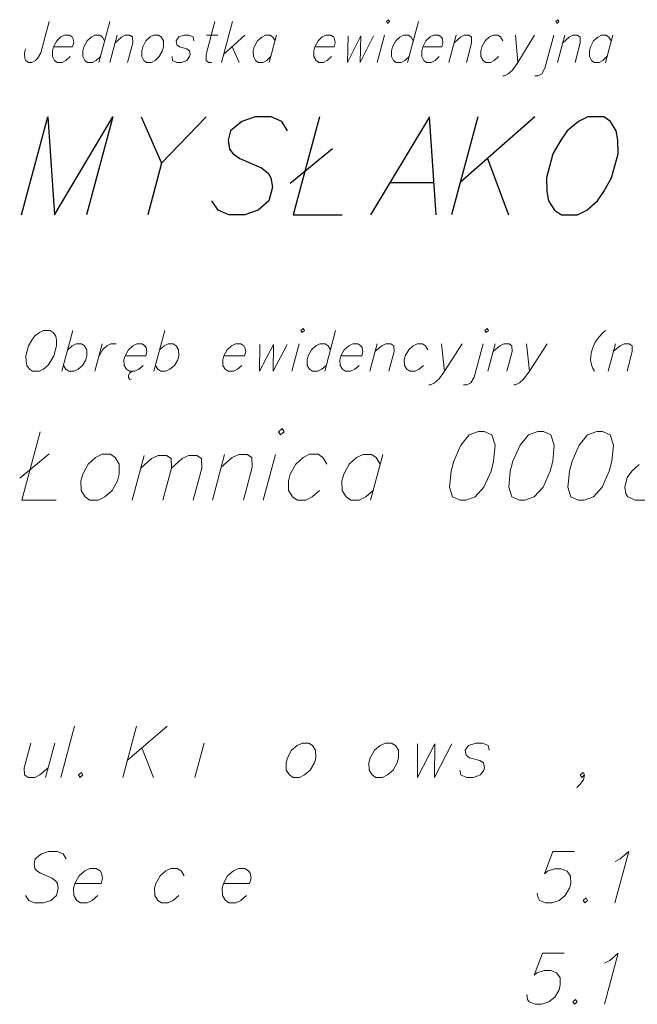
# Model space of a CAD drawing. Header units: metres. Extents: x 5555129 to 5556676, y 5635595 to 5636517.
# Tile 173 of 255: x 5556384 to 5556395, y 5635931 to 5635949. Entities that reach past the tile are written whole.
import ezdxf

# ---------------------------------------------------------------- set-up
doc = ezdxf.new("R2010")
doc.units = ezdxf.units.M
doc.header["$MEASUREMENT"] = 0
doc.layers.add('#RAMKA', color=7, linetype='Continuous', lineweight=18)

# ---------------------------------------------------------------- blocks, each defined once
blk = doc.blocks.new('*U1907')
at = {"layer": '#RAMKA', "color": 7, "linetype": 'ByBlock', "lineweight": 18}
blk.add_line((5555271.419, 5636190.194), (5555271.223, 5636189.464), dxfattribs=at)
at = {"layer": '#RAMKA', "color": 7, "linetype": 'ByBlock', "lineweight": 18, "flags": 128}
blk.add_lwpolyline([(5555271.326, 5636189.849), (5555271.287, 5636189.918), (5555271.24, 5636189.953), (5555271.154, 5636189.953), (5555271.087, 5636189.918), (5555271.012, 5636189.849), (5555270.954, 5636189.74), (5555270.935, 5636189.671), (5555270.936, 5636189.567), (5555270.975, 5636189.498), (5555271.023, 5636189.464), (5555271.109, 5636189.464), (5555271.175, 5636189.498), (5555271.251, 5636189.567)], dxfattribs=at)
blk = doc.blocks.new('*U1908')
at = {"layer": '#RAMKA', "color": 7, "linetype": 'ByBlock', "lineweight": 18}
blk.add_line((5555271.554, 5636189.953), (5555271.423, 5636189.464), dxfattribs=at)
at = {"layer": '#RAMKA', "color": 7, "linetype": 'ByBlock', "lineweight": 18, "flags": 128}
blk.add_lwpolyline([(5555271.517, 5636189.815), (5555271.63, 5636189.918), (5555271.697, 5636189.953), (5555271.782, 5636189.953), (5555271.83, 5636189.918), (5555271.831, 5636189.815), (5555271.737, 5636189.464)], dxfattribs=at)
blk = doc.blocks.new('*U1909')
at = {"layer": '#RAMKA', "color": 7, "linetype": 'ByBlock', "lineweight": 18}
blk.add_line((5555273.154, 5636189.953), (5555273.354, 5636189.953), dxfattribs=at)
at = {"layer": '#RAMKA', "color": 7, "linetype": 'ByBlock', "lineweight": 18, "flags": 128}
blk.add_lwpolyline([(5555273.305, 5636190.194), (5555273.146, 5636189.602), (5555273.147, 5636189.498), (5555273.195, 5636189.464), (5555273.252, 5636189.464)], dxfattribs=at)
blk = doc.blocks.new('*U1910')
at = {"layer": '#RAMKA', "color": 7, "linetype": 'ByBlock', "lineweight": 18}
for p, q in [((5555273.619, 5636190.194), (5555273.423, 5636189.464)), ((5555273.84, 5636189.953), (5555273.46, 5636189.602)), ((5555273.611, 5636189.74), (5555273.737, 5636189.464))]:
    blk.add_line(p, q, dxfattribs=at)
blk = doc.blocks.new('*U1911')
at = {"layer": '#RAMKA', "color": 7, "linetype": 'ByBlock', "lineweight": 18}
blk.add_line((5555274.411, 5636189.953), (5555274.28, 5636189.464), dxfattribs=at)
at = {"layer": '#RAMKA', "color": 7, "linetype": 'ByBlock', "lineweight": 18, "flags": 128}
blk.add_lwpolyline([(5555274.384, 5636189.849), (5555274.345, 5636189.918), (5555274.297, 5636189.953), (5555274.211, 5636189.953), (5555274.145, 5636189.918), (5555274.069, 5636189.849), (5555274.011, 5636189.74), (5555273.993, 5636189.671), (5555273.994, 5636189.567), (5555274.032, 5636189.498), (5555274.08, 5636189.464), (5555274.166, 5636189.464), (5555274.233, 5636189.498), (5555274.308, 5636189.567)], dxfattribs=at)
blk = doc.blocks.new('*U1912')
at = {"layer": '#RAMKA', "color": 7, "linetype": 'ByBlock', "lineweight": 18}
blk.add_line((5555276.344, 5636189.953), (5555276.213, 5636189.464), dxfattribs=at)
at = {"layer": '#RAMKA', "color": 7, "linetype": 'ByBlock', "lineweight": 18, "flags": 128}
blk.add_lwpolyline([(5555276.38, 5636190.194), (5555276.4, 5636190.16), (5555276.437, 5636190.194), (5555276.418, 5636190.229), (5555276.38, 5636190.194)], dxfattribs=at)
blk = doc.blocks.new('*U1913')
at = {"layer": '#RAMKA', "color": 7, "linetype": 'ByBlock', "lineweight": 18}
blk.add_line((5555276.952, 5636190.194), (5555276.756, 5636189.464), dxfattribs=at)
at = {"layer": '#RAMKA', "color": 7, "linetype": 'ByBlock', "lineweight": 18, "flags": 128}
blk.add_lwpolyline([(5555276.859, 5636189.849), (5555276.821, 5636189.918), (5555276.773, 5636189.953), (5555276.687, 5636189.953), (5555276.621, 5636189.918), (5555276.545, 5636189.849), (5555276.487, 5636189.74), (5555276.469, 5636189.671), (5555276.469, 5636189.567), (5555276.508, 5636189.498), (5555276.556, 5636189.464), (5555276.642, 5636189.464), (5555276.708, 5636189.498), (5555276.784, 5636189.567)], dxfattribs=at)
blk = doc.blocks.new('*U1914')
at = {"layer": '#RAMKA', "color": 7, "linetype": 'ByBlock', "lineweight": 18}
blk.add_line((5555277.63, 5636189.953), (5555277.499, 5636189.464), dxfattribs=at)
at = {"layer": '#RAMKA', "color": 7, "linetype": 'ByBlock', "lineweight": 18, "flags": 128}
blk.add_lwpolyline([(5555277.593, 5636189.815), (5555277.707, 5636189.918), (5555277.773, 5636189.953), (5555277.859, 5636189.953), (5555277.907, 5636189.918), (5555277.907, 5636189.815), (5555277.813, 5636189.464)], dxfattribs=at)
blk = doc.blocks.new('*U1915')
at = {"layer": '#RAMKA', "color": 7, "linetype": 'ByBlock', "lineweight": 18}
blk.add_line((5555278.692, 5636189.953), (5555278.732, 5636189.464), dxfattribs=at)
at = {"layer": '#RAMKA', "color": 7, "linetype": 'ByBlock', "lineweight": 18, "flags": 128}
blk.add_lwpolyline([(5555279.035, 5636189.953), (5555278.732, 5636189.464), (5555278.638, 5636189.326), (5555278.563, 5636189.257), (5555278.496, 5636189.222), (5555278.468, 5636189.222)], dxfattribs=at)
blk = doc.blocks.new('*U1916')
at = {"layer": '#RAMKA', "color": 7, "linetype": 'ByBlock', "lineweight": 18, "flags": 128}
for points in [[(5555279.414, 5636190.194), (5555279.433, 5636190.16), (5555279.471, 5636190.194), (5555279.452, 5636190.229), (5555279.414, 5636190.194)], [(5555279.378, 5636189.953), (5555279.219, 5636189.36), (5555279.163, 5636189.257), (5555279.096, 5636189.222), (5555279.039, 5636189.222)]]:
    blk.add_lwpolyline(points, dxfattribs=at)
blk = doc.blocks.new('*U1917')
at = {"layer": '#RAMKA', "color": 7, "linetype": 'ByBlock', "lineweight": 18}
blk.add_line((5555279.578, 5636189.953), (5555279.447, 5636189.464), dxfattribs=at)
at = {"layer": '#RAMKA', "color": 7, "linetype": 'ByBlock', "lineweight": 18, "flags": 128}
blk.add_lwpolyline([(5555279.541, 5636189.815), (5555279.654, 5636189.918), (5555279.721, 5636189.953), (5555279.807, 5636189.953), (5555279.854, 5636189.918), (5555279.855, 5636189.815), (5555279.761, 5636189.464)], dxfattribs=at)
blk = doc.blocks.new('*U1918')
at = {"layer": '#RAMKA', "color": 7, "linetype": 'ByBlock', "lineweight": 18}
blk.add_line((5555280.435, 5636189.953), (5555280.304, 5636189.464), dxfattribs=at)
at = {"layer": '#RAMKA', "color": 7, "linetype": 'ByBlock', "lineweight": 18, "flags": 128}
blk.add_lwpolyline([(5555280.407, 5636189.849), (5555280.369, 5636189.918), (5555280.321, 5636189.953), (5555280.235, 5636189.953), (5555280.169, 5636189.918), (5555280.093, 5636189.849), (5555280.035, 5636189.74), (5555280.017, 5636189.671), (5555280.018, 5636189.567), (5555280.056, 5636189.498), (5555280.104, 5636189.464), (5555280.19, 5636189.464), (5555280.256, 5636189.498), (5555280.332, 5636189.567)], dxfattribs=at)
blk = doc.blocks.new('*U1934')
at = {"layer": '#RAMKA', "color": 7, "linetype": 'ByBlock', "lineweight": 18}
blk.add_line((5555270.758, 5636184.654), (5555270.563, 5636183.924), dxfattribs=at)
at = {"layer": '#RAMKA', "color": 7, "linetype": 'ByBlock', "lineweight": 18, "flags": 128}
blk.add_lwpolyline([(5555270.666, 5636184.309), (5555270.747, 5636184.378), (5555270.818, 5636184.413), (5555270.911, 5636184.413), (5555270.964, 5636184.378), (5555271.008, 5636184.309), (5555271.009, 5636184.2), (5555270.991, 5636184.131), (5555270.932, 5636184.027), (5555270.851, 5636183.958), (5555270.78, 5636183.924), (5555270.687, 5636183.924), (5555270.634, 5636183.958), (5555270.59, 5636184.027)], dxfattribs=at)
blk = doc.blocks.new('*U1935')
at = {"layer": '#RAMKA', "color": 7, "linetype": 'ByBlock', "lineweight": 18}
blk.add_line((5555271.284, 5636184.413), (5555271.153, 5636183.924), dxfattribs=at)
at = {"layer": '#RAMKA', "color": 7, "linetype": 'ByBlock', "lineweight": 18, "flags": 128}
blk.add_lwpolyline([(5555271.227, 5636184.2), (5555271.287, 5636184.309), (5555271.368, 5636184.378), (5555271.439, 5636184.413), (5555271.532, 5636184.413)], dxfattribs=at)
blk = doc.blocks.new('*U1936')
at = {"layer": '#RAMKA', "color": 7, "linetype": 'ByBlock', "lineweight": 18}
for p, q in [((5555271.807, 5636183.912), (5555271.775, 5636183.889)), ((5555271.841, 5636183.924), (5555271.807, 5636183.912)), ((5555271.775, 5636183.889), (5555271.754, 5636183.849)), ((5555271.754, 5636183.849), (5555271.754, 5636183.809)), ((5555271.754, 5636183.809), (5555271.772, 5636183.78)), ((5555271.772, 5636183.78), (5555271.801, 5636183.774))]:
    blk.add_line(p, q, dxfattribs=at)
at = {"layer": '#RAMKA', "color": 7, "linetype": 'ByBlock', "lineweight": 18, "flags": 128}
blk.add_lwpolyline([(5555271.693, 5636184.2), (5555272.065, 5636184.2), (5555272.086, 5636184.275), (5555272.073, 5636184.344), (5555272.051, 5636184.378), (5555271.998, 5636184.413), (5555271.905, 5636184.413), (5555271.834, 5636184.378), (5555271.753, 5636184.309), (5555271.693, 5636184.2), (5555271.674, 5636184.131), (5555271.678, 5636184.027), (5555271.721, 5636183.958), (5555271.774, 5636183.924), (5555271.867, 5636183.924), (5555271.939, 5636183.958), (5555272.019, 5636184.027)], dxfattribs=at)
blk = doc.blocks.new('*U1937')
at = {"layer": '#RAMKA', "color": 7, "linetype": 'ByBlock', "lineweight": 18}
blk.add_line((5555272.405, 5636184.654), (5555272.209, 5636183.924), dxfattribs=at)
at = {"layer": '#RAMKA', "color": 7, "linetype": 'ByBlock', "lineweight": 18, "flags": 128}
blk.add_lwpolyline([(5555272.312, 5636184.309), (5555272.393, 5636184.378), (5555272.464, 5636184.413), (5555272.557, 5636184.413), (5555272.61, 5636184.378), (5555272.654, 5636184.309), (5555272.656, 5636184.2), (5555272.637, 5636184.131), (5555272.578, 5636184.027), (5555272.498, 5636183.958), (5555272.426, 5636183.924), (5555272.333, 5636183.924), (5555272.28, 5636183.958), (5555272.237, 5636184.027)], dxfattribs=at)
blk = doc.blocks.new('*U1938')
at = {"layer": '#RAMKA', "color": 7, "linetype": 'ByBlock', "lineweight": 18}
blk.add_line((5555274.814, 5636184.413), (5555274.683, 5636183.924), dxfattribs=at)
at = {"layer": '#RAMKA', "color": 7, "linetype": 'ByBlock', "lineweight": 18, "flags": 128}
blk.add_lwpolyline([(5555274.847, 5636184.654), (5555274.869, 5636184.62), (5555274.909, 5636184.654), (5555274.888, 5636184.689), (5555274.847, 5636184.654)], dxfattribs=at)
blk = doc.blocks.new('*U1939')
at = {"layer": '#RAMKA', "color": 7, "linetype": 'ByBlock', "lineweight": 18}
blk.add_line((5555275.469, 5636184.654), (5555275.273, 5636183.924), dxfattribs=at)
at = {"layer": '#RAMKA', "color": 7, "linetype": 'ByBlock', "lineweight": 18, "flags": 128}
blk.add_lwpolyline([(5555275.376, 5636184.309), (5555275.332, 5636184.378), (5555275.28, 5636184.413), (5555275.186, 5636184.413), (5555275.115, 5636184.378), (5555275.034, 5636184.309), (5555274.974, 5636184.2), (5555274.956, 5636184.131), (5555274.959, 5636184.027), (5555275.002, 5636183.958), (5555275.055, 5636183.924), (5555275.149, 5636183.924), (5555275.22, 5636183.958), (5555275.301, 5636184.027)], dxfattribs=at)
blk = doc.blocks.new('*U1940')
at = {"layer": '#RAMKA', "color": 7, "linetype": 'ByBlock', "lineweight": 18}
blk.add_line((5555276.211, 5636184.413), (5555276.08, 5636183.924), dxfattribs=at)
at = {"layer": '#RAMKA', "color": 7, "linetype": 'ByBlock', "lineweight": 18, "flags": 128}
blk.add_lwpolyline([(5555276.174, 5636184.275), (5555276.295, 5636184.378), (5555276.367, 5636184.413), (5555276.46, 5636184.413), (5555276.513, 5636184.378), (5555276.516, 5636184.275), (5555276.422, 5636183.924)], dxfattribs=at)
blk = doc.blocks.new('*U1941')
at = {"layer": '#RAMKA', "color": 7, "linetype": 'ByBlock', "lineweight": 18}
blk.add_line((5555277.366, 5636184.413), (5555277.421, 5636183.924), dxfattribs=at)
at = {"layer": '#RAMKA', "color": 7, "linetype": 'ByBlock', "lineweight": 18, "flags": 128}
blk.add_lwpolyline([(5555277.739, 5636184.413), (5555277.421, 5636183.924), (5555277.322, 5636183.786), (5555277.242, 5636183.717), (5555277.17, 5636183.682), (5555277.139, 5636183.682)], dxfattribs=at)
blk = doc.blocks.new('*U1942')
at = {"layer": '#RAMKA', "color": 7, "linetype": 'ByBlock', "lineweight": 18, "flags": 128}
for points in [[(5555278.145, 5636184.654), (5555278.167, 5636184.62), (5555278.207, 5636184.654), (5555278.185, 5636184.689), (5555278.145, 5636184.654)], [(5555278.111, 5636184.413), (5555277.953, 5636183.82), (5555277.894, 5636183.717), (5555277.822, 5636183.682), (5555277.76, 5636183.682)]]:
    blk.add_lwpolyline(points, dxfattribs=at)
blk = doc.blocks.new('*U1943')
at = {"layer": '#RAMKA', "color": 7, "linetype": 'ByBlock', "lineweight": 18}
blk.add_line((5555278.329, 5636184.413), (5555278.198, 5636183.924), dxfattribs=at)
at = {"layer": '#RAMKA', "color": 7, "linetype": 'ByBlock', "lineweight": 18, "flags": 128}
blk.add_lwpolyline([(5555278.292, 5636184.275), (5555278.413, 5636184.378), (5555278.484, 5636184.413), (5555278.577, 5636184.413), (5555278.63, 5636184.378), (5555278.634, 5636184.275), (5555278.54, 5636183.924)], dxfattribs=at)
blk = doc.blocks.new('*U1944')
at = {"layer": '#RAMKA', "color": 7, "linetype": 'ByBlock', "lineweight": 18}
blk.add_line((5555278.888, 5636184.413), (5555278.943, 5636183.924), dxfattribs=at)
at = {"layer": '#RAMKA', "color": 7, "linetype": 'ByBlock', "lineweight": 18, "flags": 128}
blk.add_lwpolyline([(5555279.261, 5636184.413), (5555278.943, 5636183.924), (5555278.844, 5636183.786), (5555278.764, 5636183.717), (5555278.692, 5636183.682), (5555278.661, 5636183.682)], dxfattribs=at)
blk = doc.blocks.new('*U1945')
at = {"layer": '#RAMKA', "color": 7, "linetype": 'ByBlock', "lineweight": 18}
blk.add_line((5555280.483, 5636184.413), (5555280.352, 5636183.924), dxfattribs=at)
at = {"layer": '#RAMKA', "color": 7, "linetype": 'ByBlock', "lineweight": 18, "flags": 128}
blk.add_lwpolyline([(5555280.446, 5636184.275), (5555280.567, 5636184.378), (5555280.638, 5636184.413), (5555280.731, 5636184.413), (5555280.784, 5636184.378), (5555280.787, 5636184.275), (5555280.693, 5636183.924)], dxfattribs=at)
blk = doc.blocks.new('*U2338')
at = {"layer": '#RAMKA', "color": 7, "linetype": 'ByBlock', "lineweight": 25}
blk.add_line((5555273.147, 5636188.485), (5555272.348, 5636187.656), dxfattribs=at)
at = {"layer": '#RAMKA', "color": 7, "linetype": 'ByBlock', "lineweight": 25, "flags": 128}
blk.add_lwpolyline([(5555271.981, 5636188.485), (5555272.348, 5636187.656), (5555272.1, 5636186.73)], dxfattribs=at)
blk = doc.blocks.new('*U2339')
at = {"layer": '#RAMKA', "color": 7, "linetype": 'ByBlock', "lineweight": 25}
blk.add_line((5555274.656, 5636187.297), (5555275.412, 5636187.918), dxfattribs=at)
at = {"layer": '#RAMKA', "color": 7, "linetype": 'ByBlock', "lineweight": 25, "flags": 128}
blk.add_lwpolyline([(5555275.179, 5636188.485), (5555274.709, 5636186.73), (5555275.586, 5636186.73)], dxfattribs=at)
blk = doc.blocks.new('*U2340')
at = {"layer": '#RAMKA', "color": 7, "linetype": 'ByBlock', "lineweight": 25}
blk.add_line((5555276.439, 5636187.31), (5555277.232, 5636187.31), dxfattribs=at)
at = {"layer": '#RAMKA', "color": 7, "linetype": 'ByBlock', "lineweight": 25, "flags": 128}
blk.add_lwpolyline([(5555277.269, 5636186.73), (5555277.15, 5636188.485), (5555276.091, 5636186.73)], dxfattribs=at)
blk = doc.blocks.new('*U2341')
at = {"layer": '#RAMKA', "color": 7, "linetype": 'ByBlock', "lineweight": 25}
for p, q in [((5555278.016, 5636188.485), (5555277.546, 5636186.73)), ((5555279.038, 5636188.485), (5555277.701, 5636187.31)), ((5555278.189, 5636187.739), (5555278.568, 5636186.73))]:
    blk.add_line(p, q, dxfattribs=at)
blk = doc.blocks.new('*U2344')
at = {"layer": '#RAMKA', "color": 7, "linetype": 'ByBlock', "lineweight": 18}
blk.add_line((5555269.806, 5636182.008), (5555270.335, 5636182.443), dxfattribs=at)
at = {"layer": '#RAMKA', "color": 7, "linetype": 'ByBlock', "lineweight": 18, "flags": 128}
blk.add_lwpolyline([(5555270.172, 5636182.839), (5555269.842, 5636181.611), (5555270.457, 5636181.611)], dxfattribs=at)
blk = doc.blocks.new('*U2345')
at = {"layer": '#RAMKA', "color": 7, "linetype": 'ByBlock', "lineweight": 18}
blk.add_line((5555272.035, 5636182.414), (5555271.82, 5636181.611), dxfattribs=at)
at = {"layer": '#RAMKA', "color": 7, "linetype": 'ByBlock', "lineweight": 18, "flags": 128}
for points in [[(5555271.974, 5636182.187), (5555272.168, 5636182.357), (5555272.29, 5636182.414), (5555272.438, 5636182.414), (5555272.521, 5636182.357), (5555272.525, 5636182.187), (5555272.371, 5636181.611)], [(5555272.525, 5636182.187), (5555272.719, 5636182.357), (5555272.833, 5636182.414), (5555272.981, 5636182.414), (5555273.064, 5636182.357), (5555273.068, 5636182.187), (5555272.913, 5636181.611)]]:
    blk.add_lwpolyline(points, dxfattribs=at)
blk = doc.blocks.new('*U2346')
at = {"layer": '#RAMKA', "color": 7, "linetype": 'ByBlock', "lineweight": 18}
blk.add_line((5555273.479, 5636182.433), (5555273.259, 5636181.611), dxfattribs=at)
at = {"layer": '#RAMKA', "color": 7, "linetype": 'ByBlock', "lineweight": 18, "flags": 128}
blk.add_lwpolyline([(5555273.417, 5636182.201), (5555273.615, 5636182.375), (5555273.731, 5636182.433), (5555273.883, 5636182.433), (5555273.968, 5636182.375), (5555273.972, 5636182.201), (5555273.814, 5636181.611)], dxfattribs=at)
blk = doc.blocks.new('*U2347')
at = {"layer": '#RAMKA', "color": 7, "linetype": 'ByBlock', "lineweight": 18}
blk.add_line((5555274.388, 5636182.433), (5555274.167, 5636181.611), dxfattribs=at)
at = {"layer": '#RAMKA', "color": 7, "linetype": 'ByBlock', "lineweight": 18, "flags": 128}
blk.add_lwpolyline([(5555274.446, 5636182.839), (5555274.481, 5636182.781), (5555274.547, 5636182.839), (5555274.512, 5636182.897), (5555274.446, 5636182.839)], dxfattribs=at)
blk = doc.blocks.new('*U2348')
at = {"layer": '#RAMKA', "color": 7, "linetype": 'ByBlock', "lineweight": 18}
blk.add_line((5555276.315, 5636182.433), (5555276.094, 5636181.611), dxfattribs=at)
at = {"layer": '#RAMKA', "color": 7, "linetype": 'ByBlock', "lineweight": 18, "flags": 128}
blk.add_lwpolyline([(5555276.268, 5636182.259), (5555276.198, 5636182.375), (5555276.113, 5636182.433), (5555275.961, 5636182.433), (5555275.845, 5636182.375), (5555275.713, 5636182.259), (5555275.613, 5636182.075), (5555275.582, 5636181.959), (5555275.586, 5636181.785), (5555275.656, 5636181.669), (5555275.741, 5636181.611), (5555275.893, 5636181.611), (5555276.009, 5636181.669), (5555276.141, 5636181.785)], dxfattribs=at)
blk = doc.blocks.new('*U2350')
at = {"layer": '#RAMKA', "color": 7, "linetype": 'ByBlock', "lineweight": 18}
blk.add_line((5555270.435, 5636177.254), (5555270.27, 5636176.639), dxfattribs=at)
at = {"layer": '#RAMKA', "color": 7, "linetype": 'ByBlock', "lineweight": 18, "flags": 128}
blk.add_lwpolyline([(5555270.005, 5636177.254), (5555269.887, 5636176.813), (5555269.891, 5636176.682), (5555269.958, 5636176.639), (5555270.075, 5636176.639), (5555270.165, 5636176.682), (5555270.317, 5636176.813)], dxfattribs=at)
blk = doc.blocks.new('*U2351')
at = {"layer": '#RAMKA', "color": 7, "linetype": 'ByBlock', "lineweight": 18}
for p, q in [((5555271.897, 5636177.558), (5555271.651, 5636176.639)), ((5555272.451, 5636177.558), (5555271.733, 5636176.943)), ((5555271.995, 5636177.167), (5555272.205, 5636176.639))]:
    blk.add_line(p, q, dxfattribs=at)
blk = doc.blocks.new('*U2352')
at = {"layer": '#RAMKA', "color": 7, "linetype": 'ByBlock', "lineweight": 18}
blk.add_line((5555273.112, 5636177.254), (5555272.947, 5636176.639), dxfattribs=at)

msp = doc.modelspace()

# ---------------------------------------------------------------- linework, layer by layer
at = {"layer": '#RAMKA', "color": 7, "linetype": 'Continuous', "lineweight": 18}
msp.add_line((5556385.362, 5635935.866), (5556385.115, 5635934.946), dxfattribs=at)
at = {"layer": '#RAMKA', "color": 7, "linetype": 'Continuous', "lineweight": 18, "flags": 128}
for points in [[(5556384.904, 5635948.502), (5556384.755, 5635947.944), (5556384.698, 5635947.84), (5556384.661, 5635947.806), (5556384.594, 5635947.771), (5556384.537, 5635947.771), (5556384.489, 5635947.806), (5556384.47, 5635947.84), (5556384.464, 5635947.944), (5556384.483, 5635948.013)], [(5556384.982, 5635948.047), (5556385.325, 5635948.047), (5556385.345, 5635948.122), (5556385.335, 5635948.191), (5556385.316, 5635948.226), (5556385.268, 5635948.26), (5556385.182, 5635948.26), (5556385.116, 5635948.226), (5556385.04, 5635948.157), (5556384.982, 5635948.047), (5556384.964, 5635947.978), (5556384.965, 5635947.875), (5556385.003, 5635947.806), (5556385.051, 5635947.771), (5556385.137, 5635947.771), (5556385.204, 5635947.806), (5556385.279, 5635947.875)], [(5556386.783, 5635948.26), (5556386.716, 5635948.226), (5556386.641, 5635948.157), (5556386.583, 5635948.047), (5556386.564, 5635947.978), (5556386.565, 5635947.875), (5556386.604, 5635947.806), (5556386.652, 5635947.771), (5556386.737, 5635947.771), (5556386.804, 5635947.806), (5556386.879, 5635947.875), (5556386.936, 5635947.978), (5556386.954, 5635948.047), (5556386.955, 5635948.157), (5556386.916, 5635948.226), (5556386.868, 5635948.26), (5556386.783, 5635948.26)], [(5556387.498, 5635948.157), (5556387.488, 5635948.226), (5556387.411, 5635948.26), (5556387.326, 5635948.26), (5556387.231, 5635948.226), (5556387.184, 5635948.157), (5556387.194, 5635948.088), (5556387.24, 5635948.047), (5556387.374, 5635948.013), (5556387.422, 5635947.978), (5556387.432, 5635947.909), (5556387.422, 5635947.875), (5556387.375, 5635947.806), (5556387.28, 5635947.771), (5556387.195, 5635947.771), (5556387.118, 5635947.806), (5556387.108, 5635947.875)], [(5556389.669, 5635948.047), (5556390.012, 5635948.047), (5556390.032, 5635948.122), (5556390.022, 5635948.191), (5556390.002, 5635948.226), (5556389.955, 5635948.26), (5556389.869, 5635948.26), (5556389.802, 5635948.226), (5556389.727, 5635948.157), (5556389.669, 5635948.047), (5556389.65, 5635947.978), (5556389.651, 5635947.875), (5556389.69, 5635947.806), (5556389.738, 5635947.771), (5556389.824, 5635947.771), (5556389.89, 5635947.806), (5556389.966, 5635947.875)], [(5556390.266, 5635948.249), (5556390.254, 5635947.771), (5556390.494, 5635948.249), (5556390.478, 5635947.771), (5556390.717, 5635948.249)], [(5556391.602, 5635948.047), (5556391.945, 5635948.047), (5556391.965, 5635948.122), (5556391.954, 5635948.191), (5556391.935, 5635948.226), (5556391.887, 5635948.26), (5556391.802, 5635948.26), (5556391.735, 5635948.226), (5556391.659, 5635948.157), (5556391.602, 5635948.047), (5556391.583, 5635947.978), (5556391.584, 5635947.875), (5556391.623, 5635947.806), (5556391.67, 5635947.771), (5556391.756, 5635947.771), (5556391.823, 5635947.806), (5556391.898, 5635947.875)], [(5556393.036, 5635948.157), (5556392.997, 5635948.226), (5556392.949, 5635948.26), (5556392.864, 5635948.26), (5556392.797, 5635948.226), (5556392.722, 5635948.157), (5556392.664, 5635948.047), (5556392.645, 5635947.978), (5556392.646, 5635947.875), (5556392.685, 5635947.806), (5556392.733, 5635947.771), (5556392.818, 5635947.771), (5556392.885, 5635947.806), (5556392.96, 5635947.875)], [(5556384.802, 5635942.962), (5556384.73, 5635942.927), (5556384.645, 5635942.858), (5556384.595, 5635942.789), (5556384.536, 5635942.686), (5556384.488, 5635942.507), (5556384.492, 5635942.404), (5556384.504, 5635942.335), (5556384.553, 5635942.266), (5556384.606, 5635942.231), (5556384.73, 5635942.231), (5556384.802, 5635942.266), (5556384.882, 5635942.335), (5556384.932, 5635942.404), (5556384.991, 5635942.507), (5556385.038, 5635942.686), (5556385.035, 5635942.789), (5556385.023, 5635942.858), (5556384.979, 5635942.927), (5556384.926, 5635942.962), (5556384.802, 5635942.962)], [(5556394.876, 5635942.962), (5556394.822, 5635942.916), (5556394.762, 5635942.847), (5556394.696, 5635942.755), (5556394.644, 5635942.64), (5556394.621, 5635942.553), (5556394.611, 5635942.438), (5556394.628, 5635942.346), (5556394.651, 5635942.277), (5556394.68, 5635942.231)], [(5556388.035, 5635942.507), (5556388.408, 5635942.507), (5556388.428, 5635942.582), (5556388.415, 5635942.651), (5556388.393, 5635942.686), (5556388.34, 5635942.72), (5556388.247, 5635942.72), (5556388.176, 5635942.686), (5556388.095, 5635942.617), (5556388.035, 5635942.507), (5556388.016, 5635942.438), (5556388.02, 5635942.335), (5556388.063, 5635942.266), (5556388.116, 5635942.231), (5556388.209, 5635942.231), (5556388.281, 5635942.266), (5556388.361, 5635942.335)], [(5556388.679, 5635942.709), (5556388.678, 5635942.231), (5556388.927, 5635942.709), (5556388.92, 5635942.231), (5556389.17, 5635942.709)], [(5556390.136, 5635942.507), (5556390.509, 5635942.507), (5556390.529, 5635942.582), (5556390.516, 5635942.651), (5556390.494, 5635942.686), (5556390.441, 5635942.72), (5556390.348, 5635942.72), (5556390.277, 5635942.686), (5556390.196, 5635942.617), (5556390.136, 5635942.507), (5556390.117, 5635942.438), (5556390.121, 5635942.335), (5556390.164, 5635942.266), (5556390.217, 5635942.231), (5556390.31, 5635942.231), (5556390.382, 5635942.266), (5556390.462, 5635942.335)], [(5556391.692, 5635942.617), (5556391.649, 5635942.686), (5556391.596, 5635942.72), (5556391.503, 5635942.72), (5556391.431, 5635942.686), (5556391.351, 5635942.617), (5556391.29, 5635942.507), (5556391.272, 5635942.438), (5556391.275, 5635942.335), (5556391.319, 5635942.266), (5556391.372, 5635942.231), (5556391.465, 5635942.231), (5556391.536, 5635942.266), (5556391.617, 5635942.335)], [(5556392.603, 5635941.147), (5556392.436, 5635941.089), (5556392.285, 5635940.905), (5556392.157, 5635940.615), (5556392.11, 5635940.441), (5556392.083, 5635940.15), (5556392.137, 5635939.976), (5556392.273, 5635939.918), (5556392.374, 5635939.918), (5556392.541, 5635939.976), (5556392.697, 5635940.15), (5556392.826, 5635940.441), (5556392.872, 5635940.615), (5556392.9, 5635940.905), (5556392.839, 5635941.089), (5556392.704, 5635941.147), (5556392.603, 5635941.147)], [(5556393.663, 5635941.147), (5556393.496, 5635941.089), (5556393.346, 5635940.905), (5556393.217, 5635940.615), (5556393.171, 5635940.441), (5556393.143, 5635940.15), (5556393.198, 5635939.976), (5556393.334, 5635939.918), (5556393.435, 5635939.918), (5556393.602, 5635939.976), (5556393.758, 5635940.15), (5556393.886, 5635940.441), (5556393.933, 5635940.615), (5556393.96, 5635940.905), (5556393.9, 5635941.089), (5556393.764, 5635941.147), (5556393.663, 5635941.147)], [(5556394.723, 5635941.147), (5556394.556, 5635941.089), (5556394.406, 5635940.905), (5556394.278, 5635940.615), (5556394.231, 5635940.441), (5556394.204, 5635940.15), (5556394.258, 5635939.976), (5556394.394, 5635939.918), (5556394.495, 5635939.918), (5556394.662, 5635939.976), (5556394.818, 5635940.15), (5556394.946, 5635940.441), (5556394.993, 5635940.615), (5556395.02, 5635940.905), (5556394.96, 5635941.089), (5556394.824, 5635941.147), (5556394.723, 5635941.147)], [(5556385.854, 5635940.741), (5556385.738, 5635940.683), (5556385.606, 5635940.566), (5556385.506, 5635940.383), (5556385.475, 5635940.267), (5556385.479, 5635940.092), (5556385.549, 5635939.976), (5556385.634, 5635939.918), (5556385.786, 5635939.918), (5556385.902, 5635939.976), (5556386.034, 5635940.092), (5556386.131, 5635940.267), (5556386.162, 5635940.383), (5556386.161, 5635940.566), (5556386.091, 5635940.683), (5556386.006, 5635940.741), (5556385.854, 5635940.741)], [(5556389.88, 5635940.566), (5556389.811, 5635940.683), (5556389.725, 5635940.741), (5556389.574, 5635940.741), (5556389.457, 5635940.683), (5556389.325, 5635940.566), (5556389.225, 5635940.383), (5556389.194, 5635940.267), (5556389.198, 5635940.092), (5556389.268, 5635939.976), (5556389.353, 5635939.918), (5556389.505, 5635939.918), (5556389.621, 5635939.976), (5556389.753, 5635940.092)], [(5556395.614, 5635939.918), (5556395.412, 5635939.918), (5556395.276, 5635939.976), (5556395.241, 5635940.034), (5556395.222, 5635940.15), (5556395.269, 5635940.325), (5556395.35, 5635940.441), (5556395.482, 5635940.557)], [(5556389.442, 5635935.562), (5556389.352, 5635935.518), (5556389.251, 5635935.431), (5556389.175, 5635935.294), (5556389.152, 5635935.207), (5556389.156, 5635935.077), (5556389.211, 5635934.99), (5556389.277, 5635934.946), (5556389.394, 5635934.946), (5556389.484, 5635934.99), (5556389.586, 5635935.077), (5556389.66, 5635935.207), (5556389.683, 5635935.294), (5556389.681, 5635935.431), (5556389.626, 5635935.518), (5556389.559, 5635935.562), (5556389.442, 5635935.562)], [(5556390.927, 5635935.562), (5556390.837, 5635935.518), (5556390.736, 5635935.431), (5556390.66, 5635935.294), (5556390.637, 5635935.207), (5556390.641, 5635935.077), (5556390.696, 5635934.99), (5556390.762, 5635934.946), (5556390.879, 5635934.946), (5556390.969, 5635934.99), (5556391.071, 5635935.077), (5556391.145, 5635935.207), (5556391.168, 5635935.294), (5556391.166, 5635935.431), (5556391.111, 5635935.518), (5556391.044, 5635935.562), (5556390.927, 5635935.562)], [(5556391.509, 5635935.547), (5556391.507, 5635934.946), (5556391.821, 5635935.547), (5556391.813, 5635934.946), (5556392.126, 5635935.547)], [(5556392.793, 5635935.431), (5556392.777, 5635935.518), (5556392.671, 5635935.562), (5556392.554, 5635935.562), (5556392.425, 5635935.518), (5556392.363, 5635935.431), (5556392.378, 5635935.344), (5556392.443, 5635935.294), (5556392.627, 5635935.25), (5556392.693, 5635935.207), (5556392.709, 5635935.12), (5556392.698, 5635935.077), (5556392.635, 5635934.99), (5556392.506, 5635934.946), (5556392.389, 5635934.946), (5556392.283, 5635934.99), (5556392.268, 5635935.077)], [(5556385.484, 5635935.033), (5556385.433, 5635934.99), (5556385.461, 5635934.946), (5556385.511, 5635934.99), (5556385.484, 5635935.033)], [(5556394.504, 5635934.99), (5556394.454, 5635934.946), (5556394.426, 5635934.99), (5556394.477, 5635935.033), (5556394.504, 5635934.99), (5556394.481, 5635934.903), (5556394.419, 5635934.816), (5556394.366, 5635934.765)], [(5556385.21, 5635933.485), (5556385.156, 5635933.572), (5556385.05, 5635933.616), (5556384.894, 5635933.616), (5556384.765, 5635933.572), (5556384.657, 5635933.485), (5556384.634, 5635933.398), (5556384.649, 5635933.312), (5556384.683, 5635933.268), (5556384.75, 5635933.225), (5556384.961, 5635933.138), (5556385.026, 5635933.087), (5556385.053, 5635933.044), (5556385.069, 5635932.957), (5556385.034, 5635932.827), (5556384.933, 5635932.74), (5556384.804, 5635932.696), (5556384.647, 5635932.696), (5556384.542, 5635932.74), (5556384.48, 5635932.827)], [(5556394.324, 5635933.616), (5556393.933, 5635933.616), (5556393.787, 5635933.217), (5556393.838, 5635933.261), (5556393.967, 5635933.304), (5556394.084, 5635933.304), (5556394.19, 5635933.261), (5556394.251, 5635933.174), (5556394.255, 5635933.044), (5556394.232, 5635932.957), (5556394.158, 5635932.827), (5556394.05, 5635932.74), (5556393.921, 5635932.696), (5556393.804, 5635932.696), (5556393.698, 5635932.74), (5556393.671, 5635932.783), (5556393.655, 5635932.87)], [(5556395.05, 5635933.435), (5556395.142, 5635933.485), (5556395.294, 5635933.616), (5556395.048, 5635932.696)], [(5556385.366, 5635933.044), (5556385.835, 5635933.044), (5556385.86, 5635933.138), (5556385.844, 5635933.225), (5556385.817, 5635933.268), (5556385.75, 5635933.312), (5556385.633, 5635933.312), (5556385.543, 5635933.268), (5556385.442, 5635933.181), (5556385.366, 5635933.044), (5556385.342, 5635932.957), (5556385.347, 5635932.827), (5556385.401, 5635932.74), (5556385.468, 5635932.696), (5556385.585, 5635932.696), (5556385.675, 5635932.74), (5556385.776, 5635932.827)], [(5556387.324, 5635933.181), (5556387.269, 5635933.268), (5556387.202, 5635933.312), (5556387.085, 5635933.312), (5556386.995, 5635933.268), (5556386.894, 5635933.181), (5556386.818, 5635933.044), (5556386.795, 5635932.957), (5556386.799, 5635932.827), (5556386.854, 5635932.74), (5556386.92, 5635932.696), (5556387.038, 5635932.696), (5556387.127, 5635932.74), (5556387.229, 5635932.827)], [(5556388.029, 5635933.044), (5556388.498, 5635933.044), (5556388.524, 5635933.138), (5556388.508, 5635933.225), (5556388.48, 5635933.268), (5556388.414, 5635933.312), (5556388.297, 5635933.312), (5556388.207, 5635933.268), (5556388.105, 5635933.181), (5556388.029, 5635933.044), (5556388.006, 5635932.957), (5556388.01, 5635932.827), (5556388.065, 5635932.74), (5556388.132, 5635932.696), (5556388.249, 5635932.696), (5556388.339, 5635932.74), (5556388.44, 5635932.827)], [(5556394.531, 5635932.783), (5556394.48, 5635932.74), (5556394.508, 5635932.696), (5556394.558, 5635932.74), (5556394.531, 5635932.783)], [(5556394.136, 5635931.795), (5556393.746, 5635931.795), (5556393.6, 5635931.396), (5556393.65, 5635931.44), (5556393.779, 5635931.483), (5556393.897, 5635931.483), (5556394.002, 5635931.44), (5556394.064, 5635931.353), (5556394.068, 5635931.223), (5556394.045, 5635931.136), (5556393.971, 5635931.006), (5556393.863, 5635930.919), (5556393.734, 5635930.875), (5556393.616, 5635930.875), (5556393.511, 5635930.919), (5556393.483, 5635930.962), (5556393.468, 5635931.049)], [(5556394.863, 5635931.614), (5556394.955, 5635931.664), (5556395.107, 5635931.795), (5556394.86, 5635930.875)], [(5556394.343, 5635930.962), (5556394.293, 5635930.919), (5556394.32, 5635930.875), (5556394.371, 5635930.919), (5556394.343, 5635930.962)]]:
    msp.add_lwpolyline(points, dxfattribs=at)
at = {"layer": '#RAMKA', "color": 7, "linetype": 'Continuous', "lineweight": 25, "flags": 128}
for points in [[(5556384.411, 5635945.037), (5556384.881, 5635946.792), (5556385, 5635945.037), (5556386.048, 5635946.792), (5556385.577, 5635945.037)], [(5556389.179, 5635946.544), (5556389.079, 5635946.709), (5556388.885, 5635946.792), (5556388.596, 5635946.792), (5556388.358, 5635946.709), (5556388.157, 5635946.544), (5556388.113, 5635946.378), (5556388.14, 5635946.212), (5556388.202, 5635946.129), (5556388.324, 5635946.046), (5556388.713, 5635945.88), (5556388.831, 5635945.784), (5556388.881, 5635945.701), (5556388.909, 5635945.535), (5556388.842, 5635945.286), (5556388.653, 5635945.12), (5556388.415, 5635945.037), (5556388.126, 5635945.037), (5556387.932, 5635945.12), (5556387.82, 5635945.286)], [(5556394.559, 5635946.792), (5556394.393, 5635946.709), (5556394.192, 5635946.544), (5556394.075, 5635946.378), (5556393.937, 5635946.129), (5556393.822, 5635945.701), (5556393.827, 5635945.452), (5556393.855, 5635945.286), (5556393.967, 5635945.12), (5556394.089, 5635945.037), (5556394.377, 5635945.037), (5556394.544, 5635945.12), (5556394.733, 5635945.286), (5556394.849, 5635945.452), (5556394.988, 5635945.701), (5556395.103, 5635946.129), (5556395.097, 5635946.378), (5556395.07, 5635946.544), (5556394.97, 5635946.709), (5556394.848, 5635946.792), (5556394.559, 5635946.792)]]:
    msp.add_lwpolyline(points, dxfattribs=at)

# ---------------------------------------------------------------- block references
at = {"layer": '#RAMKA', "color": 7, "linetype": 'Continuous', "lineweight": 18}
for name in ['*U1907', '*U1909', '*U1910', '*U1912', '*U1913', '*U1916', '*U1908', '*U1911', '*U1914', '*U1915', '*U1917', '*U1918', '*U1934', '*U1937', '*U1938', '*U1939', '*U1942', '*U1935', '*U1936', '*U1940', '*U1941', '*U1943', '*U1944', '*U1945', '*U2344', '*U2347', '*U2345', '*U2346', '*U2348', '*U2351', '*U2350', '*U2352']:
    msp.add_blockref(name, (1114.572, -241.693), dxfattribs=at)
at = {"layer": '#RAMKA', "color": 7, "linetype": 'Continuous', "lineweight": 25}
for name in ['*U2338', '*U2339', '*U2340', '*U2341']:
    msp.add_blockref(name, (1114.572, -241.693), dxfattribs=at)

doc.saveas('drawing.dxf')
